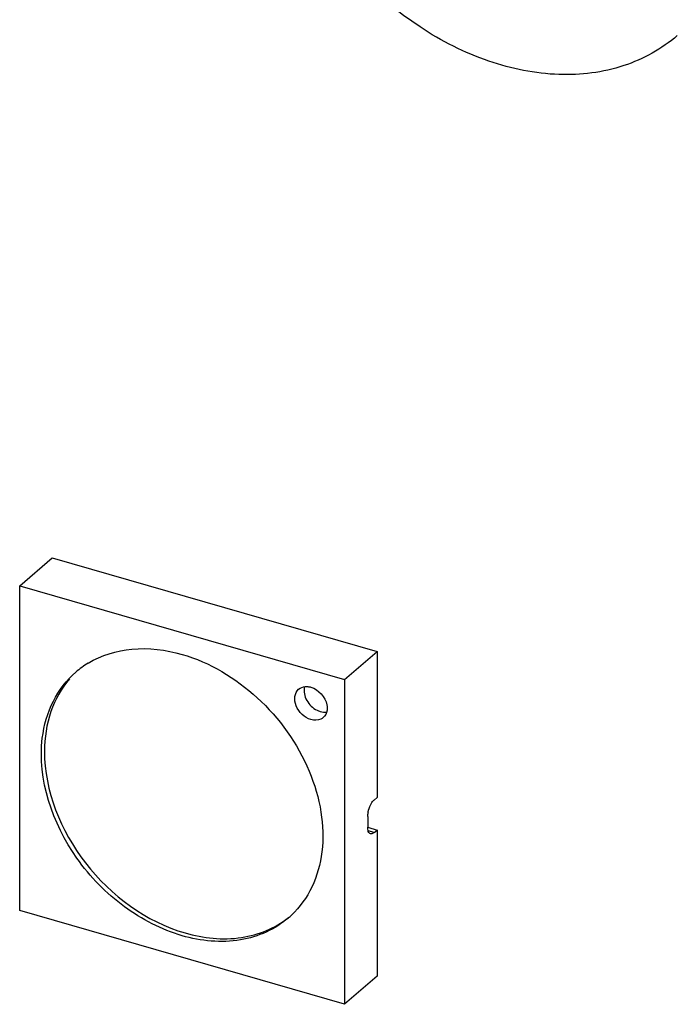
# Model space of a CAD drawing. Header units: millimetres. Extents: x 0 to 210, y 0 to 297.
# Tile 47 of 59: x 129.55 to 131.31, y 215.57 to 218.2. Entities that reach past the tile are written whole.
import ezdxf

# ---------------------------------------------------------------- set-up
doc = ezdxf.new("R2010")
doc.units = ezdxf.units.MM
doc.header["$LTSCALE"] = 19.36
doc.layers.get('0').update_dxf_attribs({"linetype": 'CONTINUOUS'})

msp = doc.modelspace()

# ---------------------------------------------------------------- linework, layer by layer
at = {"color": 7, "linetype": 'CONTINUOUS'}
for p, q in [((129.55421, 216.68759), (129.64088, 216.76265)), ((129.64088, 216.76265), (130.50691, 216.51265)), ((129.55421, 216.68759), (130.42024, 216.43759)), ((129.55421, 215.82157), (129.55421, 216.68759)), ((130.42024, 216.43759), (130.50691, 216.51265)), ((130.50691, 216.51265), (130.50691, 216.12293)), ((130.42024, 216.43759), (130.42024, 215.57157)), ((130.48945, 216.10292), (130.49212, 216.10776)), ((130.50719, 216.12285), (130.49903, 216.11578)), ((130.48207, 216.07256), (130.48241, 216.07866)), ((130.48236, 216.07248), (130.48236, 216.04361)), ((130.48202, 216.04352), (130.50719, 216.03625)), ((130.48241, 216.03819), (130.48207, 216.04369)), ((130.49903, 216.02918), (130.50719, 216.03625)), ((130.50691, 216.03633), (130.50691, 215.64662)), ((130.42024, 215.57128), (129.55421, 215.82128)), ((130.50691, 215.64633), (130.42024, 215.57128))]:
    msp.add_line(p, q, dxfattribs=at)
at = {"color": 9, "linetype": 'CONTINUOUS'}
msp.add_line((130.49903, 216.02918), (130.48336, 216.0337), dxfattribs=at)
at = {"color": 7, "linetype": 'CONTINUOUS'}
for centre, radius, start, end in [((129.8643, 216.2714), 0.24565, 121.23396, 130.87549), ((130.34478, 216.35767), 0.02851, 310.97589, 320.81198), ((130.55147, 216.07118), 0.06946, 168.6809, 173.81526), ((130.11093, 215.98673), 0.24436, 310.89329, 313.46755)]:
    msp.add_arc(centre, radius, start, end, dxfattribs=at)
for points, knots in [([(131.30761, 218.15572), (131.2663, 218.11995), (131.16455, 218.06358), (130.98622, 218.04215), (130.79747, 218.08051), (130.55048, 218.20592), (130.30638, 218.46565), (130.21779, 218.74276), (130.21779, 218.87664)], [0, 0, 0, 0, 0.1048771, 0.2163773, 0.3379736, 0.4691956, 0.7430601, 1, 1, 1, 1]), ([(129.73693, 216.48144), (129.77175, 216.50256), (129.85698, 216.52843), (129.94408, 216.51731), (129.98723, 216.50486)], [0, 0, 0, 0, 0.4755772, 1, 1, 1, 1]), ([(129.98723, 216.50486), (130.06127, 216.48348), (130.20099, 216.39903), (130.31765, 216.2356), (130.36166, 216.08748), (130.36536, 215.98028), (130.33912, 215.88346), (130.30135, 215.83053), (130.27904, 215.80938)], [0, 0, 0, 0, 0.26249, 0.534669, 0.6640544, 0.7843363, 0.8953268, 1, 1, 1, 1]), ([(129.61454, 216.2812), (129.61872, 216.31537), (129.63715, 216.38123), (129.67902, 216.4359), (129.70355, 216.45714)], [0, 0, 0, 0, 0.5148367, 1, 1, 1, 1]), ([(129.68703, 216.43949), (129.6652, 216.41427), (129.63055, 216.35201), (129.62039, 216.28208), (129.62029, 216.24615)], [0, 0, 0, 0, 0.4814017, 1, 1, 1, 1]), ([(130.29802, 216.41173), (130.30271, 216.4158), (130.3113, 216.41911), (130.31978, 216.41905), (130.32204, 216.41886)], [0, 0, 0, 0, 0.7324407, 1, 1, 1, 1]), ([(130.33075, 216.33063), (130.32207, 216.33314), (130.30571, 216.34313), (130.28996, 216.36565), (130.28508, 216.39138), (130.29254, 216.40697), (130.29802, 216.41173)], [0, 0, 0, 0, 0.2648693, 0.5389735, 0.7871756, 1, 1, 1, 1]), ([(130.37318, 216.3703), (130.37373, 216.36744), (130.37491, 216.35692), (130.37175, 216.34562), (130.36688, 216.33965)], [0, 0, 0, 0, 0.2739303, 1, 1, 1, 1]), ([(130.36348, 216.33614), (130.36145, 216.33438), (130.35179, 216.32815), (130.33907, 216.32823), (130.33075, 216.33063)], [0, 0, 0, 0, 0.2365391, 1, 1, 1, 1]), ([(129.98723, 215.7543), (129.93211, 215.77021), (129.82491, 215.82641), (129.66401, 215.99024), (129.60107, 216.17103), (129.61454, 216.2812)], [0, 0, 0, 0, 0.250743, 0.5148794, 1, 1, 1, 1]), ([(129.62029, 216.24615), (129.62, 216.14043), (129.70719, 215.9268), (129.8915, 215.79156), (129.99556, 215.76152)], [0, 0, 0, 0, 0.4939506, 1, 1, 1, 1]), ([(130.48949, 216.0261), (130.48858, 216.02637), (130.48425, 216.0289), (130.48292, 216.03434), (130.48241, 216.03819)], [0, 0, 0, 0, 0.1975831, 1, 1, 1, 1]), ([(130.49874, 216.02926), (130.49798, 216.0286), (130.49538, 216.0266), (130.49172, 216.02546), (130.48949, 216.0261)], [0, 0, 0, 0, 0.3032894, 1, 1, 1, 1]), ([(130.27091, 215.80201), (130.23548, 215.77133), (130.13948, 215.72911), (130.0373, 215.73985), (129.98723, 215.7543)], [0, 0, 0, 0, 0.4735206, 1, 1, 1, 1]), ([(129.99556, 215.76152), (130.04381, 215.74759), (130.14193, 215.73671), (130.2353, 215.77419), (130.2708, 215.80224)], [0, 0, 0, 0, 0.5260642, 1, 1, 1, 1])]:
    msp.add_open_spline(points, degree=3, knots=knots, dxfattribs=at)
for points in [[(130.31391, 216.41881), (130.31214, 216.41265), (130.31209, 216.40589), (130.31325, 216.39958)], [(130.32204, 216.41886), (130.32498, 216.41861), (130.32791, 216.41805), (130.33075, 216.41724)], [(130.33075, 216.41724), (130.35101, 216.41139), (130.36921, 216.39101), (130.37318, 216.3703)], [(130.31325, 216.39958), (130.31437, 216.3935), (130.31662, 216.38757), (130.31962, 216.38216)], [(130.31962, 216.38216), (130.32578, 216.37105), (130.33565, 216.36132), (130.34704, 216.35569)], [(130.34704, 216.35569), (130.34983, 216.35431), (130.35275, 216.35315), (130.35575, 216.35228)], [(130.35575, 216.35228), (130.3611, 216.35074), (130.36687, 216.3501), (130.37239, 216.35081)], [(130.48336, 216.08481), (130.48461, 216.09106), (130.48664, 216.09721), (130.48945, 216.10292)], [(130.49212, 216.10776), (130.49396, 216.11072), (130.4961, 216.11358), (130.49874, 216.11586)]]:
    msp.add_open_spline(points, degree=3, dxfattribs=at)

doc.saveas('drawing.dxf')
